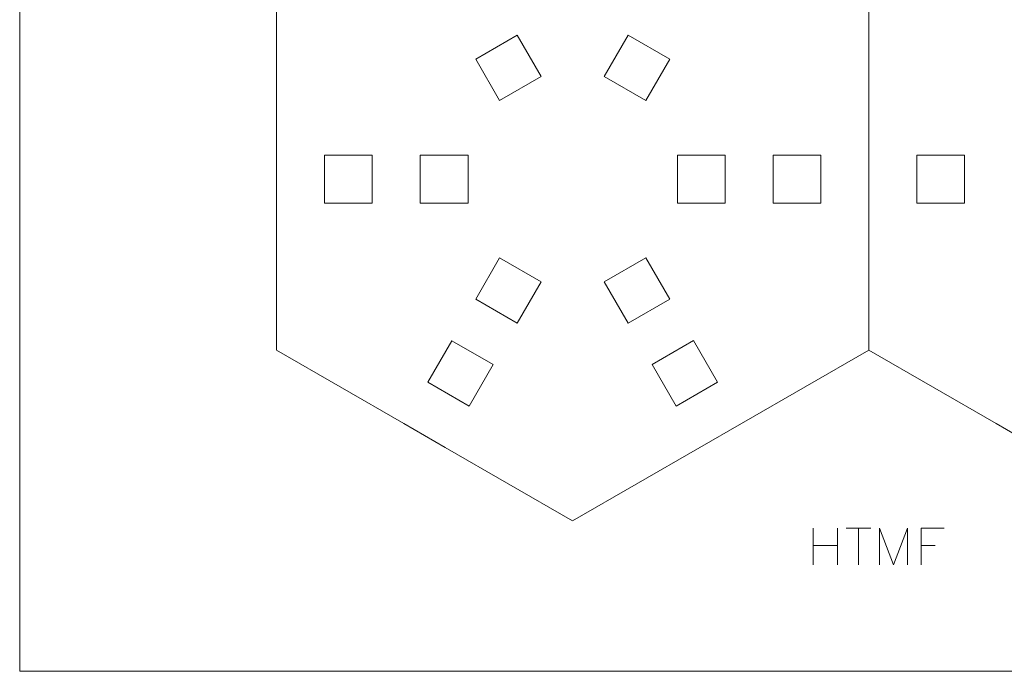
# Model space of a CAD drawing. Header units: millimetres. Extents: x -153 to 179, y -214 to 212.
# Tile 1 of 33: x -153 to -91, y -182 to -141. Entities that reach past the tile are written whole.
import ezdxf
from ezdxf.lldxf.tags import DXFTag

# ---------------------------------------------------------------- set-up
doc = ezdxf.new("R2010")
doc.units = ezdxf.units.MM
doc.header["$MEASUREMENT"] = 0
doc.layers.add('Layer 1', color=7, linetype='Continuous')
tags = doc.linetypes.add('New Line38', pattern=[1.5, 1, -0.5]).pattern_tags.tags
tags[6:7] = [DXFTag(74, 4), DXFTag(75, 0), DXFTag(340, '0'), DXFTag(46, 1.0), DXFTag(50, 0.0), DXFTag(44, 0.0), DXFTag(45, 0.0)]
tags[4:5] = [DXFTag(74, 4), DXFTag(75, 0), DXFTag(340, '0'), DXFTag(46, 1.0), DXFTag(50, 0.0), DXFTag(44, 0.0), DXFTag(45, 0.0)]
tags = doc.linetypes.add('New Line39', pattern=[1.5, 1, -0.5]).pattern_tags.tags
tags[6:7] = [DXFTag(74, 4), DXFTag(75, 0), DXFTag(340, '0'), DXFTag(46, 1.0), DXFTag(50, 0.0), DXFTag(44, 0.0), DXFTag(45, 0.0)]
tags[4:5] = [DXFTag(74, 4), DXFTag(75, 0), DXFTag(340, '0'), DXFTag(46, 1.0), DXFTag(50, 0.0), DXFTag(44, 0.0), DXFTag(45, 0.0)]
tags = doc.linetypes.add('New Line46', pattern=[1.5, 1, -0.5]).pattern_tags.tags
tags[6:7] = [DXFTag(74, 4), DXFTag(75, 0), DXFTag(340, '0'), DXFTag(46, 1.0), DXFTag(50, 0.0), DXFTag(44, 0.0), DXFTag(45, 0.0)]
tags[4:5] = [DXFTag(74, 4), DXFTag(75, 0), DXFTag(340, '0'), DXFTag(46, 1.0), DXFTag(50, 0.0), DXFTag(44, 0.0), DXFTag(45, 0.0)]
tags = doc.linetypes.add('New Line48', pattern=[1.5, 1, -0.5]).pattern_tags.tags
tags[6:7] = [DXFTag(74, 4), DXFTag(75, 0), DXFTag(340, '0'), DXFTag(46, 1.0), DXFTag(50, 0.0), DXFTag(44, 0.0), DXFTag(45, 0.0)]
tags[4:5] = [DXFTag(74, 4), DXFTag(75, 0), DXFTag(340, '0'), DXFTag(46, 1.0), DXFTag(50, 0.0), DXFTag(44, 0.0), DXFTag(45, 0.0)]
tags = doc.linetypes.add('New Line49', pattern=[1.5, 1, -0.5]).pattern_tags.tags
tags[6:7] = [DXFTag(74, 4), DXFTag(75, 0), DXFTag(340, '0'), DXFTag(46, 1.0), DXFTag(50, 0.0), DXFTag(44, 0.0), DXFTag(45, 0.0)]
tags[4:5] = [DXFTag(74, 4), DXFTag(75, 0), DXFTag(340, '0'), DXFTag(46, 1.0), DXFTag(50, 0.0), DXFTag(44, 0.0), DXFTag(45, 0.0)]

msp = doc.modelspace()

# ---------------------------------------------------------------- linework, layer by layer
at = {"layer": 'Layer 1', "color": 1, "lineweight": 9}
for points, knots in [([(-28.1707, -57.2815), (-28.1707, -57.2815), (-28.1707, -182.2814), (-28.1707, -182.2814), (-28.1707, -182.2814), (-28.1707, -182.2814), (-153.1707, -182.2814), (-153.1707, -182.2814), (-153.1707, -182.2814), (-153.1707, -182.2814), (-153.1707, -57.2815), (-153.1707, -57.2815)], [0, 0, 0, 0, 0.25, 0.25, 0.25, 0.25, 0.5, 0.5, 0.5, 0.5, 1, 1, 1, 1]), ([(-123.0913, -146.4826), (-123.0913, -146.4826), (-120.4932, -144.9826), (-120.4932, -144.9826), (-120.4932, -144.9826), (-120.4932, -144.9826), (-121.9932, -142.3845), (-121.9932, -142.3845), (-121.9932, -142.3845), (-121.9932, -142.3845), (-124.5913, -143.8845), (-124.5913, -143.8845), (-124.5913, -143.8845), (-124.5913, -143.8845), (-123.0913, -146.4826), (-123.0913, -146.4826)], [0, 0, 0, 0, 0.2, 0.2, 0.2, 0.2, 0.4, 0.4, 0.4, 0.4, 0.6, 0.6, 0.6, 0.6, 1, 1, 1, 1]), ([(-116.5305, -144.9842), (-116.5305, -144.9842), (-113.9324, -146.4842), (-113.9324, -146.4842), (-113.9324, -146.4842), (-113.9324, -146.4842), (-112.4324, -143.8861), (-112.4324, -143.8861), (-112.4324, -143.8861), (-112.4324, -143.8861), (-115.0305, -142.3861), (-115.0305, -142.3861), (-115.0305, -142.3861), (-115.0305, -142.3861), (-116.5305, -144.9842), (-116.5305, -144.9842)], [0, 0, 0, 0, 0.2, 0.2, 0.2, 0.2, 0.4, 0.4, 0.4, 0.4, 0.6, 0.6, 0.6, 0.6, 1, 1, 1, 1]), ([(-131.074, -149.9137), (-131.074, -149.9137), (-131.074, -152.9137), (-131.074, -152.9137), (-131.074, -152.9137), (-131.074, -152.9137), (-134.074, -152.9138), (-134.074, -152.9138), (-134.074, -152.9138), (-134.074, -152.9138), (-134.074, -149.9137), (-134.074, -149.9137), (-134.074, -149.9137), (-134.074, -149.9137), (-131.074, -149.9137), (-131.074, -149.9137)], [0, 0, 0, 0, 0.2, 0.2, 0.2, 0.2, 0.4, 0.4, 0.4, 0.4, 0.6, 0.6, 0.6, 0.6, 1, 1, 1, 1]), ([(-125.074, -149.9138), (-125.074, -149.9138), (-125.074, -152.9138), (-125.074, -152.9138), (-125.074, -152.9138), (-125.074, -152.9138), (-128.074, -152.9138), (-128.074, -152.9138), (-128.074, -152.9138), (-128.074, -152.9138), (-128.074, -149.9138), (-128.074, -149.9138), (-128.074, -149.9138), (-128.074, -149.9138), (-125.074, -149.9138), (-125.074, -149.9138)], [0, 0, 0, 0, 0.2, 0.2, 0.2, 0.2, 0.4, 0.4, 0.4, 0.4, 0.6, 0.6, 0.6, 0.6, 1, 1, 1, 1]), ([(-111.9524, -149.9137), (-111.9524, -149.9137), (-111.9524, -152.9137), (-111.9524, -152.9137), (-111.9524, -152.9137), (-111.9524, -152.9137), (-108.9524, -152.9138), (-108.9524, -152.9138), (-108.9524, -152.9138), (-108.9524, -152.9138), (-108.9524, -149.9138), (-108.9524, -149.9138), (-108.9524, -149.9138), (-108.9524, -149.9138), (-111.9524, -149.9137), (-111.9524, -149.9137)], [0, 0, 0, 0, 0.2, 0.2, 0.2, 0.2, 0.4, 0.4, 0.4, 0.4, 0.6, 0.6, 0.6, 0.6, 1, 1, 1, 1]), ([(-105.9524, -149.9138), (-105.9524, -149.9138), (-105.9524, -152.9138), (-105.9524, -152.9138), (-105.9524, -152.9138), (-105.9524, -152.9138), (-102.9524, -152.9138), (-102.9524, -152.9138), (-102.9524, -152.9138), (-102.9524, -152.9138), (-102.9524, -149.9137), (-102.9524, -149.9137), (-102.9524, -149.9137), (-102.9524, -149.9137), (-105.9524, -149.9138), (-105.9524, -149.9138)], [0, 0, 0, 0, 0.2, 0.2, 0.2, 0.2, 0.4, 0.4, 0.4, 0.4, 0.6, 0.6, 0.6, 0.6, 1, 1, 1, 1]), ([(-93.9524, -149.9106), (-93.9524, -149.9106), (-93.9524, -152.9106), (-93.9524, -152.9106), (-93.9524, -152.9106), (-93.9524, -152.9106), (-96.9524, -152.9107), (-96.9524, -152.9107), (-96.9524, -152.9107), (-96.9524, -152.9107), (-96.9524, -149.9106), (-96.9524, -149.9106), (-96.9524, -149.9106), (-96.9524, -149.9106), (-93.9524, -149.9106), (-93.9524, -149.9106)], [0, 0, 0, 0, 0.2, 0.2, 0.2, 0.2, 0.4, 0.4, 0.4, 0.4, 0.6, 0.6, 0.6, 0.6, 1, 1, 1, 1]), ([(-123.0912, -156.3478), (-123.0912, -156.3478), (-120.4932, -157.8478), (-120.4932, -157.8478), (-120.4932, -157.8478), (-120.4932, -157.8478), (-121.9932, -160.4459), (-121.9932, -160.4459), (-121.9932, -160.4459), (-121.9932, -160.4459), (-124.5912, -158.9459), (-124.5912, -158.9459), (-124.5912, -158.9459), (-124.5912, -158.9459), (-123.0912, -156.3478), (-123.0912, -156.3478)], [0, 0, 0, 0, 0.2, 0.2, 0.2, 0.2, 0.4, 0.4, 0.4, 0.4, 0.6, 0.6, 0.6, 0.6, 1, 1, 1, 1]), ([(-116.5305, -157.8462), (-116.5305, -157.8462), (-113.9324, -156.3462), (-113.9324, -156.3462), (-113.9324, -156.3462), (-113.9324, -156.3462), (-112.4324, -158.9443), (-112.4324, -158.9443), (-112.4324, -158.9443), (-112.4324, -158.9443), (-115.0305, -160.4443), (-115.0305, -160.4443), (-115.0305, -160.4443), (-115.0305, -160.4443), (-116.5305, -157.8462), (-116.5305, -157.8462)], [0, 0, 0, 0, 0.2, 0.2, 0.2, 0.2, 0.4, 0.4, 0.4, 0.4, 0.6, 0.6, 0.6, 0.6, 1, 1, 1, 1]), ([(-126.0913, -161.544), (-126.0913, -161.544), (-123.4932, -163.044), (-123.4932, -163.044), (-123.4932, -163.044), (-123.4932, -163.044), (-124.9932, -165.642), (-124.9932, -165.642), (-124.9932, -165.642), (-124.9932, -165.642), (-127.5912, -164.142), (-127.5912, -164.142), (-127.5912, -164.142), (-127.5912, -164.142), (-126.0913, -161.544), (-126.0913, -161.544)], [0, 0, 0, 0, 0.2, 0.2, 0.2, 0.2, 0.4, 0.4, 0.4, 0.4, 0.6, 0.6, 0.6, 0.6, 1, 1, 1, 1]), ([(-113.5305, -163.0424), (-113.5305, -163.0424), (-110.9324, -161.5424), (-110.9324, -161.5424), (-110.9324, -161.5424), (-110.9324, -161.5424), (-109.4324, -164.1405), (-109.4324, -164.1405), (-109.4324, -164.1405), (-109.4324, -164.1405), (-112.0305, -165.6405), (-112.0305, -165.6405), (-112.0305, -165.6405), (-112.0305, -165.6405), (-113.5305, -163.0424), (-113.5305, -163.0424)], [0, 0, 0, 0, 0.2, 0.2, 0.2, 0.2, 0.4, 0.4, 0.4, 0.4, 0.6, 0.6, 0.6, 0.6, 1, 1, 1, 1])]:
    msp.add_open_spline(points, degree=3, knots=knots, dxfattribs=at)
for points in [[(-137.0766, -149.9152), (-137.0766, -149.9152), (-137.0766, -140.7007), (-137.0766, -140.7007)], [(-99.9523, -149.9137), (-99.9523, -149.9137), (-99.9524, -140.6992), (-99.9524, -140.6992)], [(-137.0765, -162.1298), (-137.0765, -162.1298), (-137.0766, -152.9153), (-137.0766, -152.9153)], [(-99.9523, -162.1282), (-99.9523, -162.1282), (-99.9523, -152.9137), (-99.9523, -152.9137)], [(-137.0765, -162.1298), (-137.0765, -162.1298), (-129.0965, -166.737), (-129.0965, -166.737)], [(-99.9603, -162.1298), (-99.9603, -162.1298), (-107.9403, -166.737), (-107.9403, -166.737)], [(-99.9523, -162.1282), (-99.9523, -162.1282), (-91.9723, -166.7355), (-91.9723, -166.7355)], [(-126.4984, -168.2371), (-126.4984, -168.2371), (-118.5184, -172.8443), (-118.5184, -172.8443)], [(-110.5384, -168.2371), (-110.5384, -168.2371), (-118.5184, -172.8443), (-118.5184, -172.8443)]]:
    msp.add_open_spline(points, degree=3, dxfattribs=at)
at = {"layer": 'Layer 1', "color": 1, "linetype": 'New Line39', "lineweight": 9}
msp.add_open_spline([(-137.0766, -152.9153), (-137.0766, -152.9153), (-137.0766, -149.9152), (-137.0766, -149.9152)], degree=3, dxfattribs=at)
at = {"layer": 'Layer 1', "color": 1, "linetype": 'New Line38', "lineweight": 9}
msp.add_open_spline([(-99.9523, -152.9137), (-99.9523, -152.9137), (-99.9523, -149.9137), (-99.9523, -149.9137)], degree=3, dxfattribs=at)
at = {"layer": 'Layer 1', "color": 1, "linetype": 'New Line48', "lineweight": 9}
msp.add_open_spline([(-129.0965, -166.737), (-129.0965, -166.737), (-126.4984, -168.2371), (-126.4984, -168.2371)], degree=3, dxfattribs=at)
at = {"layer": 'Layer 1', "color": 1, "linetype": 'New Line49', "lineweight": 9}
msp.add_open_spline([(-107.9403, -166.737), (-107.9403, -166.737), (-110.5384, -168.2371), (-110.5384, -168.2371)], degree=3, dxfattribs=at)
at = {"layer": 'Layer 1', "color": 1, "linetype": 'New Line46', "lineweight": 9}
msp.add_open_spline([(-91.9723, -166.7355), (-91.9723, -166.7355), (-89.3742, -168.2356), (-89.3742, -168.2356)], degree=3, dxfattribs=at)
at = {"layer": 'Layer 1', "color": 5, "lineweight": 9}
for points in [[(-103.441, -173.3003), (-103.441, -173.3003), (-103.441, -175.5976), (-103.441, -175.5976)], [(-101.9149, -173.3003), (-101.9149, -173.3003), (-101.9149, -175.5976), (-101.9149, -175.5976)], [(-101.3652, -173.3003), (-101.3652, -173.3003), (-99.8309, -173.3003), (-99.8309, -173.3003)], [(-100.6021, -173.3003), (-100.6021, -173.3003), (-100.6021, -175.5976), (-100.6021, -175.5976)], [(-99.2894, -173.3003), (-99.2894, -173.3003), (-99.2894, -175.5976), (-99.2894, -175.5976)], [(-99.2894, -173.3003), (-99.2894, -173.3003), (-98.4116, -175.5976), (-98.4116, -175.5976)], [(-97.5337, -173.3003), (-97.5337, -173.3003), (-98.4116, -175.5976), (-98.4116, -175.5976)], [(-97.5337, -173.3003), (-97.5337, -173.3003), (-97.5337, -175.5976), (-97.5337, -175.5976)], [(-96.6639, -173.3003), (-96.6639, -173.3003), (-96.6639, -175.5976), (-96.6639, -175.5976)], [(-96.6639, -173.3003), (-96.6639, -173.3003), (-95.2363, -173.3003), (-95.2363, -173.3003)], [(-103.441, -174.3915), (-103.441, -174.3915), (-101.9149, -174.3915), (-101.9149, -174.3915)], [(-96.6639, -174.3915), (-96.6639, -174.3915), (-95.786, -174.3915), (-95.786, -174.3915)]]:
    msp.add_open_spline(points, degree=3, dxfattribs=at)

doc.saveas('drawing.dxf')
